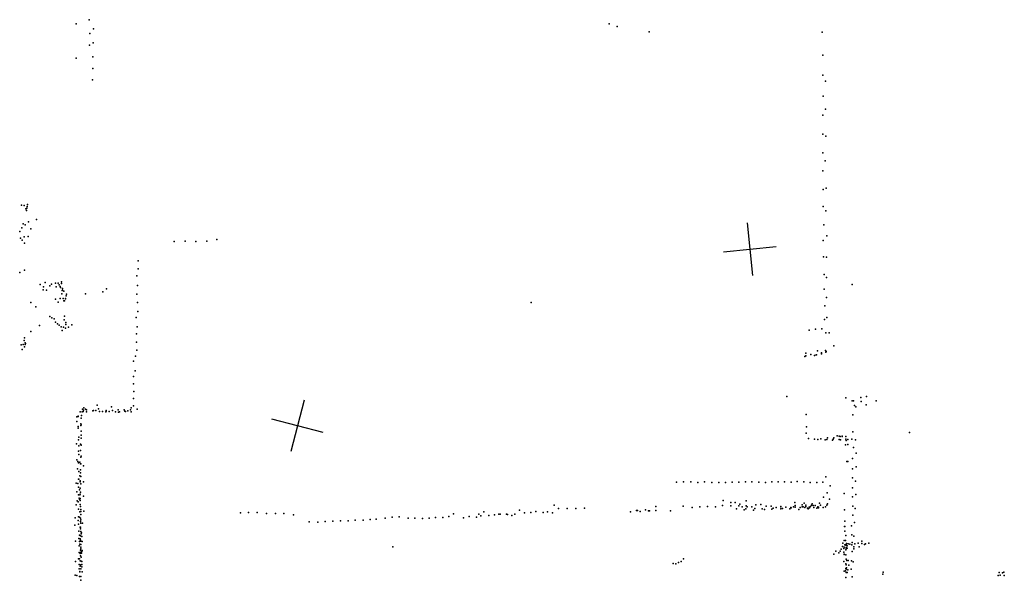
# Model space of a CAD drawing. Header units: millimetres. Extents: x -37310 to 30656, y -73877 to 11784.
# Tile 27 of 34: x -12618 to -5190, y -16780 to -12551. Entities that reach past the tile are written whole.
import ezdxf

# ---------------------------------------------------------------- set-up
doc = ezdxf.new("R2010")
doc.units = ezdxf.units.MM
doc.layers.add('P', color=9, linetype='Continuous')
doc.layers.add('PANOS', color=10, linetype='Continuous')

msp = doc.modelspace()

# ---------------------------------------------------------------- linework, layer by layer
at = {"layer": 'P'}
for p in [(-12093, -12551), (-12192, -12583), (-12062, -12619), (-8170, -12582), (-8110, -12602), (-12090, -12654), (-7870, -12643), (-6564, -12644), (-12091, -12743), (-12064, -12725), (-12191, -12840), (-12067, -12831), (-6558, -12819), (-12067, -12918), (-6560, -12970), (-12069, -13004), (-6540, -13015), (-6556, -13129), (-6559, -13271), (-6539, -13227), (-6559, -13414), (-6537, -13429), (-6559, -13556), (-6541, -13615), (-6560, -13690), (-6557, -13831), (-6535, -13823), (-12605, -13950), (-12584, -13953), (-12561, -13959), (-12558, -13946), (-6557, -13960), (-12571, -13978), (-12567, -13991), (-12564, -13974), (-6536, -13994), (-12592, -14090), (-12577, -14099), (-12551, -14077), (-12492, -14059), (-6552, -14099), (-12616, -14150), (-12602, -14121), (-12553, -14186), (-12535, -14129), (-6530, -14181), (-12611, -14199), (-12599, -14213), (-12585, -14188), (-12581, -14237), (-11452, -14223), (-11369, -14222), (-11288, -14224), (-11207, -14222), (-11132, -14209), (-6556, -14216), (-11725, -14369), (-6554, -14341), (-6531, -14342), (-12618, -14457), (-12581, -14440), (-11735, -14484), (-11724, -14430), (-6548, -14473), (-12464, -14548), (-12426, -14533), (-12378, -14546), (-12349, -14539), (-12328, -14538), (-12321, -14551), (-12303, -14529), (-12303, -14542), (-11728, -14557), (-6532, -14496), (-6337, -14548), (-12440, -14590), (-12439, -14566), (-12416, -14592), (-12390, -14559), (-12343, -14565), (-12312, -14563), (-12311, -14571), (-12299, -14618), (-12298, -14593), (-12296, -14591), (-12295, -14580), (-12286, -14598), (-12267, -14633), (-12266, -14622), (-12121, -14620), (-11992, -14603), (-11964, -14581), (-11735, -14621), (-6550, -14583), (-12534, -14684), (-12347, -14659), (-12329, -14683), (-12312, -14655), (-12291, -14654), (-12284, -14671), (-12281, -14673), (-12272, -14654), (-12272, -14656), (-11730, -14685), (-8760, -14685), (-6532, -14646), (-12496, -14718), (-11726, -14753), (-6544, -14709), (-12391, -14790), (-12376, -14801), (-12359, -14808), (-12349, -14832), (-12334, -14846), (-12319, -14856), (-12282, -14814), (-12280, -14788), (-12271, -14850), (-12269, -14835), (-12225, -14853), (-11740, -14797), (-6547, -14812), (-6530, -14798), (-12533, -14904), (-12468, -14857), (-12304, -14868), (-12297, -14895), (-12288, -14871), (-12272, -14877), (-12272, -14878), (-12250, -14870), (-11737, -14921), (-11733, -14867), (-6663, -14893), (-6615, -14886), (-6566, -14882), (-6536, -14913), (-6512, -14912), (-12608, -15004), (-12591, -15002), (-12583, -14971), (-12581, -14952), (-12577, -15001), (-12576, -14989), (-12573, -14994), (-11737, -14983), (-12599, -15040), (-12581, -15018), (-11735, -15043), (-6688, -15066), (-6649, -15076), (-6608, -15078), (-6600, -15050), (-6570, -15072), (-6569, -15064), (-6539, -15046), (-6537, -15058), (-6535, -15055), (-6476, -15012), (-11760, -15128), (-11744, -15090), (-6694, -15092), (-6687, -15086), (-6623, -15084), (-6609, -15080), (-11747, -15200), (-11759, -15242), (-11759, -15299), (-11758, -15355), (-11760, -15408), (-6830, -15393), (-6386, -15403), (-6337, -15427), (-6328, -15426), (-6273, -15400), (-6271, -15431), (-6229, -15393), (-6157, -15426), (-12162, -15510), (-12147, -15510), (-12143, -15490), (-12138, -15507), (-12136, -15496), (-12134, -15479), (-12121, -15489), (-12114, -15493), (-12114, -15510), (-12067, -15502), (-12060, -15498), (-12043, -15499), (-12034, -15458), (-12023, -15487), (-12016, -15506), (-11993, -15506), (-11968, -15508), (-11965, -15499), (-11965, -15505), (-11944, -15507), (-11925, -15472), (-11917, -15499), (-11895, -15509), (-11875, -15493), (-11872, -15511), (-11866, -15509), (-11830, -15493), (-11824, -15505), (-11819, -15506), (-11801, -15502), (-11781, -15495), (-11776, -15480), (-11776, -15510), (-11760, -15465), (-11731, -15489), (-6320, -15461), (-6309, -15472), (-6233, -15456), (-12188, -15546), (-12186, -15583), (-12176, -15541), (-12176, -15545), (-12153, -15558), (-12152, -15537), (-6686, -15529), (-6332, -15532), (-12177, -15632), (-12176, -15619), (-12156, -15600), (-12156, -15612), (-12155, -15607), (-12155, -15656), (-6685, -15670), (-6682, -15623), (-6332, -15661), (-5905, -15664), (-12175, -15720), (-12173, -15699), (-12154, -15686), (-12154, -15707), (-6666, -15710), (-6623, -15715), (-6598, -15719), (-6575, -15714), (-6542, -15720), (-6530, -15717), (-6524, -15704), (-6486, -15723), (-6480, -15715), (-6477, -15704), (-6451, -15689), (-6437, -15693), (-6436, -15718), (-6428, -15696), (-6427, -15721), (-6414, -15693), (-6412, -15696), (-6386, -15694), (-6386, -15716), (-6384, -15726), (-6370, -15719), (-6340, -15716), (-6312, -15721), (-12190, -15751), (-12175, -15805), (-12173, -15766), (-12160, -15801), (-12159, -15753), (-12156, -15755), (-12155, -15761), (-6388, -15757), (-6371, -15755), (-6327, -15777), (-6307, -15820), (-12188, -15871), (-12179, -15885), (-12175, -15894), (-12173, -15832), (-12165, -15888), (-12158, -15852), (-12153, -15844), (-6378, -15885), (-6371, -15885), (-6334, -15861), (-12183, -15939), (-12173, -15960), (-12160, -15947), (-12160, -15970), (-12159, -15901), (-12158, -15901), (-12137, -15916), (-6336, -15938), (-6308, -15924), (-12174, -16018), (-12171, -16018), (-12164, -15992), (-12162, -16030), (-12162, -16038), (-12156, -15996), (-12136, -16036), (-7662, -16039), (-7609, -16038), (-7556, -16038), (-7502, -16041), (-7452, -16036), (-7397, -16041), (-7344, -16041), (-7293, -16042), (-7243, -16040), (-7192, -16040), (-7143, -16037), (-7095, -16036), (-7043, -16040), (-6991, -16042), (-6944, -16037), (-6895, -16038), (-6847, -16038), (-6798, -16039), (-6753, -16035), (-6703, -16036), (-6654, -16041), (-6605, -16041), (-6559, -16040), (-6536, -15999), (-6334, -16007), (-6312, -16031), (-12192, -16047), (-12187, -16112), (-12179, -16049), (-12175, -16077), (-12166, -16098), (-12162, -16086), (-12160, -16114), (-12156, -16051), (-6504, -16068), (-6335, -16083), (-12185, -16180), (-12176, -16189), (-12175, -16134), (-12170, -16160), (-12168, -16168), (-12165, -16134), (-12163, -16131), (-12163, -16163), (-12162, -16177), (-12136, -16145), (-7312, -16177), (-7252, -16193), (-7138, -16180), (-6770, -16192), (-6554, -16152), (-6526, -16121), (-6508, -16168), (-6399, -16126), (-6334, -16151), (-6310, -16133), (-12192, -16210), (-12175, -16244), (-12164, -16264), (-12162, -16207), (-12160, -16223), (-12158, -16262), (-12157, -16247), (-12135, -16258), (-9116, -16264), (-8847, -16251), (-8724, -16260), (-8636, -16264), (-8587, -16213), (-8554, -16238), (-8487, -16238), (-8422, -16239), (-8358, -16236), (-8009, -16263), (-7966, -16254), (-7956, -16253), (-7937, -16260), (-7896, -16248), (-7873, -16257), (-7866, -16255), (-7819, -16222), (-7818, -16253), (-7708, -16256), (-7612, -16221), (-7545, -16232), (-7488, -16227), (-7430, -16224), (-7369, -16225), (-7315, -16216), (-7254, -16218), (-7221, -16194), (-7211, -16241), (-7194, -16219), (-7186, -16206), (-7168, -16227), (-7153, -16248), (-7140, -16242), (-7137, -16217), (-7131, -16226), (-7094, -16225), (-7083, -16250), (-7072, -16239), (-7064, -16210), (-7028, -16208), (-7016, -16240), (-6999, -16246), (-6987, -16220), (-6950, -16221), (-6945, -16244), (-6933, -16236), (-6911, -16230), (-6877, -16241), (-6875, -16224), (-6875, -16225), (-6864, -16238), (-6838, -16228), (-6809, -16241), (-6801, -16232), (-6797, -16233), (-6780, -16226), (-6768, -16216), (-6767, -16228), (-6739, -16245), (-6731, -16232), (-6729, -16231), (-6715, -16227), (-6714, -16210), (-6708, -16226), (-6700, -16197), (-6696, -16231), (-6687, -16214), (-6687, -16223), (-6675, -16235), (-6670, -16242), (-6663, -16228), (-6660, -16234), (-6653, -16224), (-6645, -16214), (-6639, -16203), (-6632, -16215), (-6626, -16230), (-6616, -16216), (-6604, -16237), (-6597, -16225), (-6592, -16229), (-6592, -16233), (-6583, -16198), (-6577, -16213), (-6556, -16231), (-6538, -16227), (-6529, -16212), (-6524, -16203), (-6396, -16249), (-6333, -16221), (-6316, -16239), (-12200, -16309), (-12177, -16330), (-12175, -16300), (-12167, -16303), (-12166, -16304), (-12160, -16312), (-12160, -16337), (-12157, -16323), (-12156, -16283), (-10953, -16272), (-10892, -16269), (-10826, -16268), (-10755, -16275), (-10687, -16276), (-10625, -16275), (-10552, -16285), (-10433, -16338), (-10370, -16341), (-10314, -16336), (-10255, -16334), (-10198, -16331), (-10140, -16331), (-10086, -16327), (-10028, -16327), (-9974, -16322), (-9929, -16318), (-9862, -16312), (-9807, -16304), (-9755, -16300), (-9688, -16312), (-9636, -16310), (-9580, -16313), (-9530, -16310), (-9480, -16306), (-9427, -16305), (-9380, -16299), (-9346, -16279), (-9269, -16309), (-9227, -16299), (-9171, -16304), (-9153, -16280), (-9139, -16294), (-9080, -16292), (-9037, -16287), (-9003, -16280), (-8993, -16280), (-8946, -16280), (-8939, -16284), (-8906, -16290), (-8883, -16280), (-8809, -16270), (-8763, -16268), (-8670, -16269), (-8599, -16272), (-6392, -16335), (-6332, -16288), (-12201, -16364), (-12174, -16357), (-12173, -16409), (-12163, -16380), (-12160, -16379), (-12159, -16392), (-12158, -16413), (-12157, -16348), (-12143, -16350), (-6395, -16375), (-6394, -16373), (-6392, -16409), (-6342, -16369), (-6321, -16344), (-12197, -16485), (-12172, -16464), (-12166, -16439), (-12166, -16488), (-12161, -16467), (-12159, -16444), (-12159, -16476), (-12157, -16485), (-12155, -16430), (-12152, -16422), (-12149, -16449), (-12147, -16488), (-6398, -16479), (-6388, -16479), (-6386, -16441), (-6341, -16436), (-6325, -16448), (-6265, -16486), (-12169, -16521), (-12164, -16507), (-12159, -16553), (-12158, -16509), (-12157, -16531), (-12156, -16542), (-12148, -16563), (-12147, -16556), (-9802, -16528), (-6460, -16559), (-6428, -16560), (-6420, -16545), (-6410, -16526), (-6408, -16499), (-6401, -16541), (-6398, -16531), (-6392, -16512), (-6386, -16514), (-6386, -16550), (-6384, -16509), (-6383, -16532), (-6382, -16543), (-6381, -16502), (-6376, -16521), (-6376, -16538), (-6368, -16505), (-6355, -16508), (-6340, -16512), (-6338, -16563), (-6337, -16496), (-6326, -16528), (-6325, -16542), (-6317, -16504), (-6292, -16500), (-6284, -16528), (-6266, -16502), (-6245, -16509), (-6238, -16504), (-6213, -16499), (-12197, -16638), (-12174, -16619), (-12169, -16570), (-12167, -16619), (-12162, -16578), (-12162, -16634), (-12160, -16595), (-12158, -16567), (-12155, -16605), (-12155, -16635), (-12152, -16576), (-12148, -16637), (-7628, -16637), (-7609, -16617), (-6475, -16584), (-6438, -16572), (-6400, -16568), (-6400, -16637), (-6398, -16582), (-6397, -16586), (-6386, -16587), (-6384, -16620), (-6377, -16631), (-6369, -16630), (-6343, -16632), (-12170, -16694), (-12169, -16662), (-12165, -16713), (-12163, -16673), (-12157, -16664), (-12156, -16693), (-12150, -16679), (-12148, -16661), (-7688, -16653), (-7667, -16655), (-7647, -16645), (-6398, -16711), (-6388, -16708), (-6386, -16656), (-6386, -16690), (-6384, -16663), (-6383, -16696), (-6381, -16687), (-6371, -16701), (-6362, -16666), (-6345, -16695), (-6330, -16641), (-12199, -16741), (-12186, -16745), (-12168, -16752), (-12164, -16716), (-12158, -16780), (-12157, -16752), (-12147, -16715), (-6385, -16759), (-6382, -16722), (-6376, -16720), (-6339, -16753), (-6107, -16734), (-6103, -16719), (-5237, -16744), (-5229, -16722), (-5220, -16742), (-5203, -16723), (-5194, -16718), (-5190, -16743)]:
    msp.add_point(p, dxfattribs=at)
at = {"layer": 'PANOS'}
for points in [[(-7129.9, -14082.6), (-7089.6, -14480.5)], [(-7308.8, -14301.7), (-6910.8, -14261.4)], [(-10471.2, -15421.4), (-10572, -15808.4)], [(-10328.1, -15665.3), (-10715.1, -15564.5)]]:
    msp.add_lwpolyline(points, dxfattribs=at)

doc.saveas('drawing.dxf')
